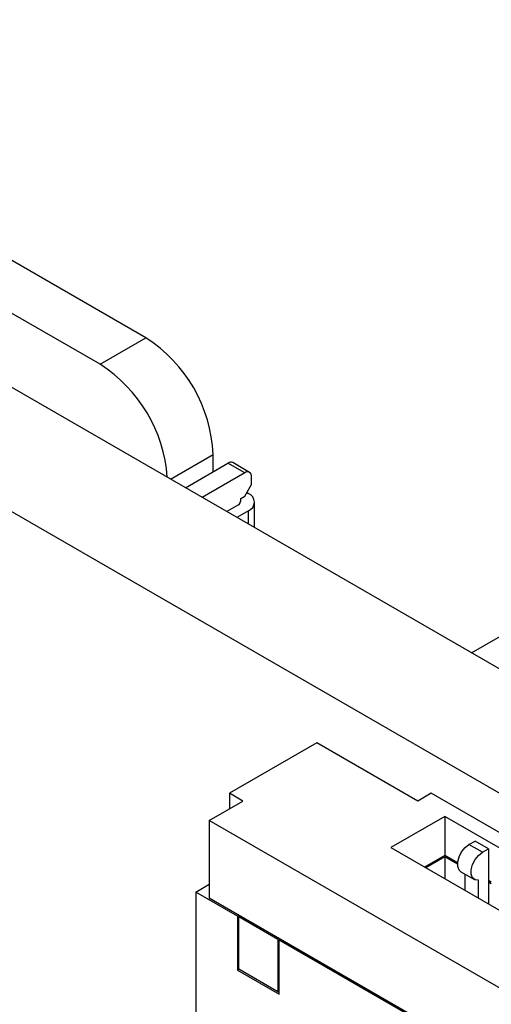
# Model space of a CAD drawing. Header units: millimetres. Extents: x 15 to 205, y 5 to 292.
# Tile 29 of 56: x 163.49 to 168.45, y 132.58 to 142.93. Entities that reach past the tile are written whole.
import ezdxf

# ---------------------------------------------------------------- set-up
doc = ezdxf.new("R2010")
doc.units = ezdxf.units.MM
doc.layers.add('几何体', color=7, linetype='Continuous')

msp = doc.modelspace()

# ---------------------------------------------------------------- linework, layer by layer
at = {"layer": '几何体'}
for p, q in [((184.2884, 127.0124), (148.8269, 147.4839)), ((182.03, 127.0099), (147.6956, 146.8307)), ((164.8183, 139.5871), (157.7473, 143.6692)), ((164.3375, 139.3095), (157.2664, 143.3916)), ((164.3375, 139.3095), (164.8183, 139.5871)), ((165.0765, 138.1032), (165.5254, 138.3624)), ((165.5254, 138.1808), (165.5254, 138.3624)), ((165.2337, 138.0124), (165.681, 138.2706)), ((165.8578, 138.1686), (165.681, 138.2706)), ((165.9078, 138.1735), (165.731, 138.2756)), ((165.8578, 138.1686), (165.4105, 137.9104)), ((165.9285, 138.0461), (165.9285, 138.1277)), ((165.8578, 137.9236), (165.9285, 138.0461)), ((165.8154, 137.8991), (165.8578, 137.9236)), ((165.879, 137.9603), (165.8967, 137.9501)), ((165.7906, 137.8317), (165.6687, 137.7613)), ((165.8108, 137.8638), (165.8154, 137.8664)), ((165.8108, 137.8568), (165.8108, 137.8638)), ((165.8154, 137.8664), (165.8154, 137.8991)), ((165.9611, 137.5925), (165.9611, 137.8603)), ((165.8967, 137.7705), (165.7747, 137.7001)), ((165.8967, 137.6297), (165.8967, 137.7705)), ((168.2414, 136.2761), (168.9428, 136.681)), ((166.6163, 135.3299), (165.697, 134.7993)), ((167.6769, 134.7176), (166.6163, 135.3299)), ((165.8385, 134.7176), (165.697, 134.7993)), ((165.697, 134.7993), (165.697, 134.636)), ((167.8184, 134.7993), (167.6769, 134.7176)), ((179.4149, 128.1047), (167.8184, 134.7993)), ((165.4849, 134.5135), (165.8385, 134.7176)), ((178.9199, 126.7577), (165.4849, 134.5135)), ((165.4849, 134.5135), (165.4849, 133.695)), ((167.9598, 134.5544), (167.3941, 134.2278)), ((178.9907, 128.1864), (167.9598, 134.5544)), ((167.9598, 134.5544), (167.9598, 134.1461)), ((168.2144, 134.2604), (168.278, 134.2972)), ((168.4194, 134.2155), (168.278, 134.2972)), ((167.3941, 134.2278), (178.425, 127.8598)), ((168.3558, 134.1788), (168.2144, 134.2604)), ((168.3558, 134.1788), (168.4194, 134.2155)), ((168.4194, 134.2155), (168.4194, 133.8808)), ((167.9598, 134.1461), (167.7477, 134.0237)), ((167.9598, 134.1298), (167.7619, 134.0155)), ((168.0949, 134.0681), (167.9598, 134.1461)), ((168.0941, 134.0522), (167.9598, 134.1298)), ((167.9598, 134.1298), (167.9598, 133.9012)), ((168.1294, 133.9744), (168.2708, 133.8928)), ((168.1737, 133.7777), (168.1737, 133.9488)), ((168.3152, 133.6961), (168.3152, 133.8859)), ((168.4484, 133.864), (168.4194, 133.8808)), ((168.4194, 133.8808), (168.4194, 133.8644)), ((168.4477, 133.8481), (168.4194, 133.8644)), ((168.4194, 133.8644), (168.4194, 133.6359)), ((165.3435, 133.7603), (165.4849, 133.842)), ((165.3435, 133.7603), (165.3435, 130.3492)), ((165.7819, 133.5072), (165.3435, 133.7603)), ((178.9199, 125.9391), (165.4849, 133.695)), ((165.796, 133.5154), (165.7819, 133.5072)), ((165.7819, 133.5072), (165.7819, 132.9407)), ((165.8102, 133.5072), (165.796, 133.4991)), ((166.2054, 133.2628), (165.796, 133.4991)), ((165.796, 132.9488), (165.796, 133.4991)), ((166.2195, 133.2709), (166.2054, 133.2628)), ((166.2054, 133.2628), (166.2054, 132.7125)), ((166.2337, 133.2628), (166.2195, 133.2546)), ((166.2195, 132.688), (166.2195, 133.2546)), ((178.1853, 126.3469), (166.2195, 133.2546)), ((165.7819, 132.9407), (165.796, 132.9488)), ((165.7819, 132.9407), (166.2195, 132.688)), ((166.2054, 132.7125), (165.796, 132.9488)), ((166.2054, 132.7125), (166.2195, 132.7207))]:
    msp.add_line(p, q, dxfattribs=at)
at = {"layer": '几何体', "flags": 128}
for points in [[(168.1294, 133.9744), (168.1104, 133.9918), (168.096, 134.0288), (168.0959, 134.0771), (168.1101, 134.1307), (168.137, 134.1832), (168.1732, 134.2283), (168.2144, 134.2604)], [(168.3152, 133.8859), (168.2789, 133.8889), (168.2519, 133.9102), (168.2374, 133.9472), (168.2373, 133.9954), (168.2516, 134.049), (168.2784, 134.1016), (168.3146, 134.1466), (168.3558, 134.1788)]]:
    msp.add_lwpolyline(points, dxfattribs=at)
at = {"layer": '几何体'}
for centre, radius, start, end in [((163.9902, 138.2925), 1.5368, 2.60548, 57.39452), ((163.5027, 138.0091), 1.5453, 4.18938, 57.30187), ((165.7103, 138.2297), 0.0503, 65.68605, 125.61817), ((165.8854, 138.1347), 0.0437, 350.78596, 129.20329), ((165.8626, 137.8603), 0.0961, 290.78342, 69.21658), ((165.7775, 137.8624), 0.0334, 293.10795, 2.42326)]:
    msp.add_arc(centre, radius, start, end, dxfattribs=at)

doc.saveas('drawing.dxf')
